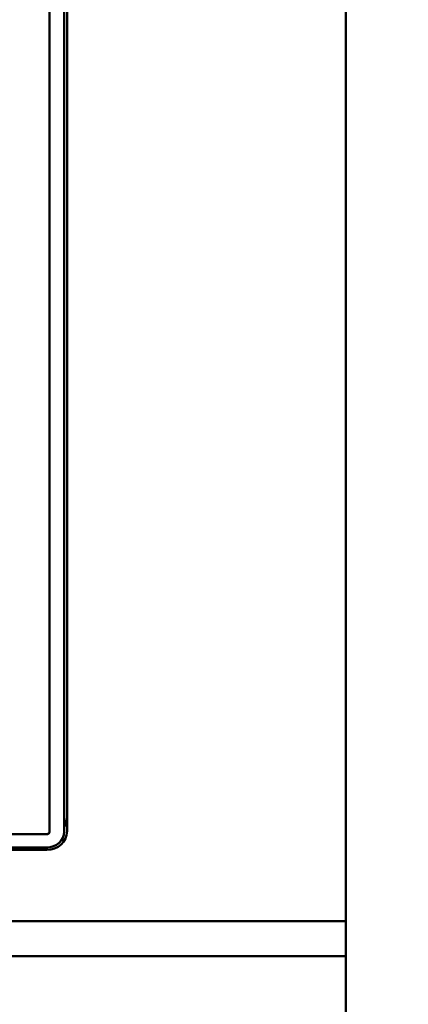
# Model space of a CAD drawing. Header units: inches. Extents: x 2.9 to 75, y -2.3 to 43.7.
# Tile 133 of 155: x 66.2 to 67.5, y 16.1 to 19.5. Entities that reach past the tile are written whole.
import ezdxf

# ---------------------------------------------------------------- set-up
doc = ezdxf.new("R2010")
doc.units = ezdxf.units.IN
doc.header["$MEASUREMENT"] = 0
for name, color, linetype, lineweight in [('Dimensions(ROSSANSI)', 7, 'Continuous', 25), ('Visible Edges(ROSSANSI)', 7, 'Continuous', 50), ('Visible Tangent Edges(ROSSANSI)', 7, 'Continuous', 50)]:
    doc.layers.add(name, color=color, linetype=linetype, lineweight=lineweight)
doc.styles.add('DEFAULT-ROSSANSI', font='arial.ttf')
doc.dimstyles.new('DEFAULT-ROSSANSI', dxfattribs={"dimtxt": 1, "dimasz": 0.098425, "dimexe": 0.125, "dimexo": 0.0625, "dimgap": 0.031496, "dimtad": 0, "dimtih": 1, "dimtoh": 1, "dimrnd": 1e-08, "dimzin": 0, "dimdsep": 46, "dimtxsty": 'DEFAULT-ROSSANSI', "dimcen": 0.09, "dimdle": 0.393701, "dimclrd": 7, "dimclre": 7, "dimclrt": 179, "dimadec": 0, "dimazin": 0, "dimtfac": 1, "dimtofl": 0, "dimtmove": 0, "dimatfit": 3, "dimfxl": 1, "dimtolj": 1, "dimtzin": 0, "dimlwd": 25, "dimlwe": 25, "dimarcsym": 0})

# ---------------------------------------------------------------- blocks, each defined once
blk = doc.blocks.new('*D5')
at = {"layer": 'Defpoints', "color": 0}
for p in [(67.1024, 20.8044), (67.1024, 10.082), (72.693, 10.082)]:
    blk.add_point(p, dxfattribs=at)
at = {"layer": 'Dimensions(ROSSANSI)', "color": 7, "lineweight": 25}
for p, q in [((67.1649, 20.8044), (72.818, 20.8044)), ((72.693, 20.706), (72.693, 19.0597)), ((72.693, 10.1805), (72.693, 11.0833)), ((67.1649, 10.082), (72.818, 10.082))]:
    blk.add_line(p, q, dxfattribs=at)
at = {"layer": 'Dimensions(ROSSANSI)', "color": 7}
for points in [[(72.6766, 20.706), (72.7094, 20.706), (72.693, 20.8044)], [(72.6766, 10.1805), (72.7094, 10.1805), (72.693, 10.082)]]:
    blk.add_solid(points, dxfattribs=at)
at = {"layer": 'Dimensions(ROSSANSI)', "color": 179, "lineweight": 25, "insert": (72.0521, 11.1148), "char_height": 1, "attachment_point": 1, "rotation": 90, "style": 'DEFAULT-ROSSANSI'}
blk.add_mtext('\\A1;10.72 [272.3]', dxfattribs=at)

msp = doc.modelspace()

# ---------------------------------------------------------------- linework, layer by layer
at = {"layer": 'Visible Edges(ROSSANSI)'}
for p, q in [((67.3042, 20.6186), (67.3042, 16.3901)), ((66.2831, 19.9951), (66.2831, 16.6997)), ((66.3331, 16.6997), (66.3331, 19.9407)), ((66.3431, 19.9418), (66.3431, 16.7008)), ((53.5759, 16.6912), (66.2731, 16.6912)), ((66.2731, 16.6905), (53.5759, 16.6905)), ((53.6351, 16.6444), (66.2731, 16.6444)), ((66.2731, 16.6364), (53.6351, 16.6364)), ((67.3042, 16.3901), (67.3042, 16.2701)), ((67.3042, 10.2801), (67.3042, 16.2701))]:
    msp.add_line(p, q, dxfattribs=at)
for centre, major_axis, start_param in [((66.2731, 16.7496), (0.07, 0), 5.742086), ((66.2731, 16.7008), (0.07, 0), 4.712389), ((66.2731, 16.7005), (0.01, 0), 4.712389), ((66.2731, 16.6997), (0.01, 0), 4.712389), ((66.2731, 16.6997), (0.06, 0), 4.712389)]:
    msp.add_ellipse(centre, major_axis=major_axis, ratio=0.920845, start_param=start_param, end_param=6.283185, dxfattribs=at)
at = {"layer": 'Visible Tangent Edges(ROSSANSI)'}
for p, q in [((66.2731, 16.6912), (66.2731, 16.6905)), ((66.2731, 16.6364), (66.2731, 16.6444)), ((34.7942, 16.3901), (67.3042, 16.3901)), ((67.3042, 16.2701), (34.7942, 16.2701))]:
    msp.add_line(p, q, dxfattribs=at)

# ---------------------------------------------------------------- dimensions: what is measured, and where the dimension line sits
at = {"layer": 'Dimensions(ROSSANSI)', "color": 7, "lineweight": 25}
dim = msp.add_linear_dim(base=(72.693, 10.082), p1=(67.1024, 20.8044), p2=(67.1024, 10.082), angle=90, dimstyle='DEFAULT-ROSSANSI', override={"dimtih": 0, "dimtoh": 0, "dimdec": 2, "dimtp": 0, "dimtm": 0, "dimtdec": 2, "dimatfit": 1}, dxfattribs=at)
dim.commit()
dim.dimension.update_dxf_attribs({"geometry": '*D5', "text_midpoint": (72.693, 15.0715), "dimtype": 160})

doc.saveas('drawing.dxf')
